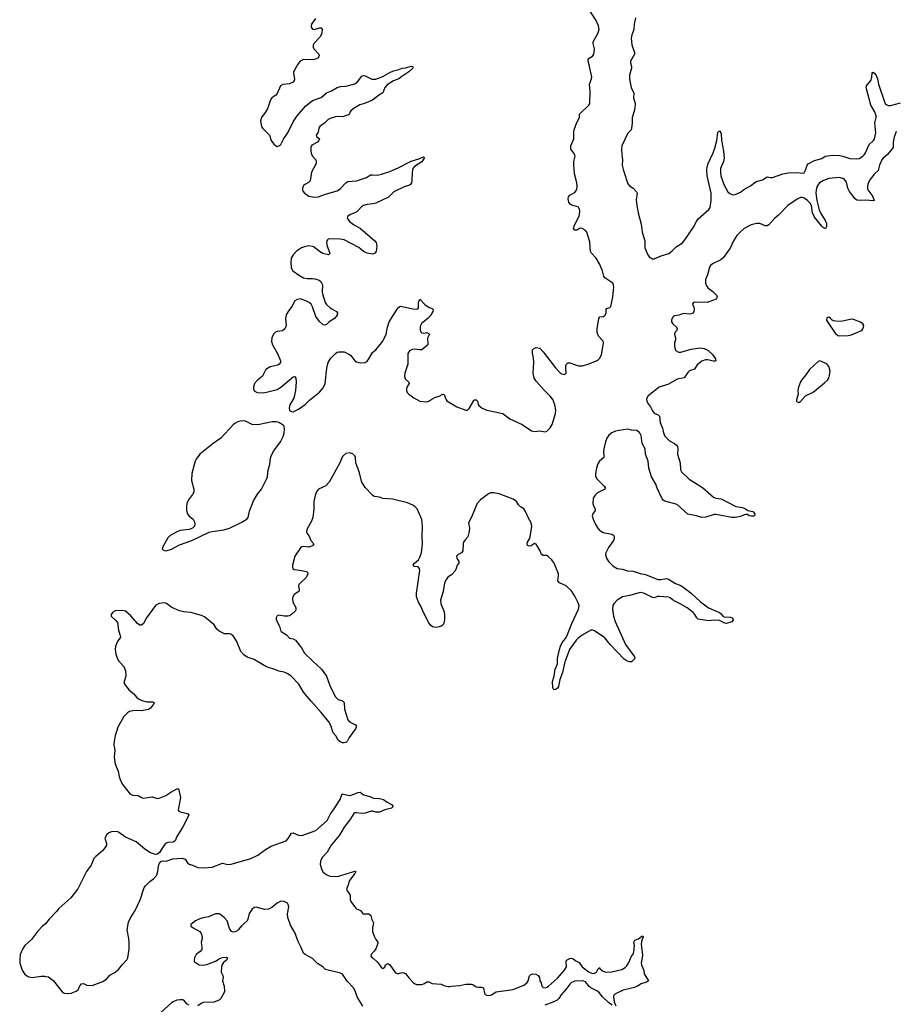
# Model space of a CAD drawing. Header units: inches. Extents: x 1384771 to 1534001, y 461348 to 645899.
# Tile 9 of 105: x 1399707 to 1409646, y 516104 to 527281. Entities that reach past the tile are written whole.
import ezdxf

# ---------------------------------------------------------------- set-up
doc = ezdxf.new("R2010")
doc.units = ezdxf.units.IN
doc.header["$MEASUREMENT"] = 0
for name, color, linetype in [('B3591', 7, 'Continuous'), ('B4501', 7, 'Continuous'), ('B4502', 7, 'Continuous')]:
    doc.layers.add(name, color=color, linetype=linetype)

msp = doc.modelspace()

# ---------------------------------------------------------------- linework, layer by layer
at = {"layer": 'B3591', "color": 6, "elevation": 600}
msp.add_lwpolyline([(1400000, 517018), (1399967, 516990), (1399911, 516930), (1399842, 516838), (1399767, 516770), (1399738, 516730), (1399714, 516670), (1399707, 516610), (1399710, 516570), (1399736, 516490), (1399762, 516450), (1399790, 516425), (1399810, 516415), (1399850, 516409), (1399950, 516422), (1399990, 516422), (1400000, 516420)], dxfattribs=at)
at = {"layer": 'B4501', "color": 6, "elevation": 600}
for points in [[(1400834, 520000), (1400836, 519996), (1400890, 519937), (1400909, 519890), (1400913, 519830), (1400893, 519770), (1400893, 519750), (1400898, 519738), (1400950, 519670), (1401002, 519630), (1401033, 519590), (1401055, 519570), (1401093, 519553), (1401150, 519539), (1401216, 519536), (1401235, 519530), (1401226, 519510), (1401190, 519467), (1401170, 519452), (1401090, 519436), (1401030, 519440), (1400990, 519437), (1400954, 519426), (1400930, 519412), (1400889, 519370), (1400822, 519250), (1400790, 519150), (1400778, 519090), (1400776, 519050), (1400787, 518990), (1400779, 518910), (1400790, 518830), (1400825, 518750), (1400835, 518690), (1400850, 518644), (1400876, 518596), (1400962, 518490), (1400990, 518478), (1401050, 518474), (1401090, 518450), (1401110, 518443), (1401210, 518458), (1401270, 518441), (1401290, 518444), (1401367, 518473), (1401421, 518510), (1401490, 518548), (1401508, 518548), (1401515, 518535), (1401534, 518450), (1401508, 518330), (1401507, 518307), (1401515, 518295), (1401527, 518287), (1401612, 518270), (1401627, 518250), (1401555, 518110), (1401491, 518010), (1401470, 517958), (1401450, 517946), (1401390, 517941), (1401363, 517930), (1401346, 517910), (1401294, 517826), (1401270, 517809), (1401250, 517805), (1401190, 517824), (1401126, 517866), (1401030, 517948), (1400910, 518002), (1400830, 518057), (1400810, 518065), (1400750, 518062), (1400720, 518050), (1400695, 518030), (1400675, 517990), (1400693, 517930), (1400691, 517910), (1400682, 517890), (1400650, 517850), (1400570, 517783), (1400550, 517758), (1400518, 517682), (1400465, 517610), (1400366, 517414), (1400289, 517311), (1400150, 517191), (1400124, 517156), (1400040, 517070), (1400001, 517019), (1400000, 517018)], [(1403036, 520000), (1403134, 519910), (1403189, 519830), (1403230, 519710), (1403293, 519593), (1403323, 519563), (1403370, 519547), (1403389, 519530), (1403394, 519454), (1403433, 519333), (1403450, 519309), (1403517, 519277), (1403526, 519266), (1403528, 519250), (1403519, 519230), (1403447, 519133), (1403427, 519093), (1403410, 519076), (1403390, 519070), (1403370, 519071), (1403344, 519084), (1403322, 519102), (1403297, 519150), (1403267, 519187), (1403239, 519270), (1403215, 519310), (1403130, 519417), (1403010, 519550), (1402930, 519647), (1402876, 519736), (1402790, 519827), (1402750, 519855), (1402710, 519875), (1402650, 519886), (1402605, 519905), (1402510, 519935), (1402399, 520000)], [(1405897, 520000), (1405893, 519990), (1405867, 519870), (1405837, 519790), (1405821, 519710), (1405810, 519693), (1405790, 519678), (1405770, 519674), (1405758, 519698), (1405754, 519770), (1405774, 519830), (1405786, 519910), (1405812, 519970), (1405811, 520000)], [(1406658, 520000), (1406650, 519993), (1406634, 519990), (1406606, 520000)], [(1400000, 516420), (1400034, 516414), (1400050, 516406), (1400091, 516370), (1400190, 516244), (1400211, 516231), (1400250, 516225), (1400293, 516230), (1400350, 516254), (1400370, 516269), (1400390, 516315), (1400410, 516336), (1400430, 516338), (1400470, 516321), (1400530, 516317), (1400650, 516361), (1400691, 516390), (1400730, 516433), (1400780, 516460), (1400830, 516498), (1400869, 516550), (1400923, 516610), (1400935, 516630), (1400949, 516729), (1400950, 516810), (1400947, 516850), (1400926, 516950), (1400943, 517037), (1400961, 517079), (1401018, 517170), (1401075, 517290), (1401121, 517430), (1401135, 517450), (1401184, 517496), (1401230, 517530), (1401262, 517570), (1401274, 517610), (1401284, 517676), (1401295, 517705), (1401313, 517727), (1401330, 517734), (1401370, 517729), (1401444, 517756), (1401550, 517762), (1401586, 517750), (1401611, 517711), (1401630, 517693), (1401670, 517683), (1401730, 517657), (1401790, 517651), (1401890, 517662), (1402010, 517705), (1402070, 517690), (1402107, 517693), (1402330, 517757), (1402410, 517796), (1402499, 517861), (1402563, 517897), (1402730, 517960), (1402756, 517984), (1402794, 518046), (1402810, 518050), (1402870, 518024), (1402910, 518020), (1403070, 518075), (1403197, 518190), (1403236, 518264), (1403270, 518310), (1403344, 518430), (1403367, 518493), (1403450, 518475), (1403470, 518477), (1403550, 518508), (1403570, 518510), (1403610, 518480), (1403683, 518463), (1403724, 518444), (1403790, 518440), (1403837, 518430), (1403878, 518398), (1403927, 518370), (1403946, 518350), (1403927, 518330), (1403850, 518312), (1403790, 518284), (1403750, 518284), (1403710, 518296), (1403696, 518296), (1403628, 518272), (1403588, 518268), (1403530, 518278), (1403510, 518277), (1403499, 518270), (1403461, 518210), (1403390, 518113), (1403337, 518023), (1403243, 517910), (1403199, 517830), (1403139, 517770), (1403121, 517730), (1403118, 517690), (1403136, 517630), (1403150, 517603), (1403193, 517573), (1403230, 517560), (1403310, 517556), (1403330, 517559), (1403424, 517590), (1403478, 517602), (1403510, 517616), (1403521, 517610), (1403513, 517590), (1403451, 517509), (1403433, 517447), (1403418, 517410), (1403420, 517400), (1403453, 517350), (1403459, 517330), (1403459, 517290), (1403465, 517270), (1403518, 517198), (1403530, 517188), (1403574, 517170), (1403597, 517137), (1403610, 517130), (1403670, 517130), (1403692, 517110), (1403705, 517065), (1403723, 517030), (1403710, 516970), (1403712, 516930), (1403730, 516876), (1403750, 516839), (1403772, 516810), (1403773, 516793), (1403750, 516733), (1403730, 516705), (1403695, 516670), (1403693, 516650), (1403708, 516630), (1403723, 516623), (1403765, 516585), (1403810, 516525), (1403830, 516511), (1403850, 516525), (1403861, 516550), (1403870, 516559), (1403890, 516565), (1403910, 516551), (1403970, 516465), (1403990, 516455), (1404010, 516454), (1404050, 516463), (1404070, 516461), (1404090, 516450), (1404124, 516404), (1404175, 516350), (1404190, 516338), (1404210, 516330), (1404270, 516330), (1404301, 516339), (1404330, 516357), (1404350, 516358), (1404390, 516339), (1404490, 516334), (1404534, 516314), (1404570, 516304), (1404590, 516304), (1404610, 516310), (1404704, 516316), (1404770, 516334), (1404834, 516334), (1404850, 516330), (1404890, 516301), (1404910, 516297), (1404950, 516300), (1404970, 516291), (1404982, 516230), (1404990, 516216), (1405006, 516206), (1405043, 516203), (1405063, 516210), (1405114, 516246), (1405309, 516270), (1405430, 516320), (1405469, 516351), (1405479, 516370), (1405492, 516428), (1405510, 516443), (1405530, 516450), (1405567, 516447), (1405591, 516430), (1405607, 516407), (1405612, 516370), (1405626, 516346), (1405635, 516310), (1405650, 516295), (1405670, 516289), (1405690, 516297), (1405711, 516310), (1405810, 516399), (1405891, 516490), (1405912, 516530), (1405910, 516596), (1405921, 516610), (1405950, 516624), (1405970, 516626), (1405990, 516619), (1406018, 516598), (1406058, 516578), (1406090, 516529), (1406170, 516469), (1406210, 516453), (1406230, 516456), (1406256, 516470), (1406273, 516507), (1406290, 516522), (1406293, 516510), (1406323, 516483), (1406350, 516472), (1406370, 516470), (1406430, 516471), (1406543, 516497), (1406579, 516521), (1406598, 516542), (1406621, 516579), (1406650, 516651), (1406670, 516672), (1406679, 516700), (1406685, 516770), (1406679, 516810), (1406689, 516830), (1406732, 516848), (1406770, 516877), (1406780, 516880), (1406785, 516870), (1406767, 516833), (1406762, 516790), (1406776, 516656), (1406763, 516570), (1406765, 516550), (1406791, 516489), (1406796, 516450), (1406846, 516370), (1406830, 516359), (1406763, 516337), (1406721, 516310), (1406685, 516295), (1406557, 516263), (1406461, 516219), (1406451, 516209), (1406446, 516190), (1406453, 516133), (1406472, 516088)], [(1403603, 516083), (1403539, 516190), (1403515, 516255), (1403497, 516290), (1403426, 516366), (1403370, 516445), (1403350, 516457), (1403179, 516499), (1403147, 516530), (1403086, 516566), (1403030, 516622), (1402948, 516668), (1402930, 516684), (1402903, 516750), (1402865, 516825), (1402833, 516910), (1402782, 517002), (1402752, 517090), (1402748, 517130), (1402761, 517210), (1402756, 517236), (1402748, 517250), (1402710, 517272), (1402670, 517274), (1402630, 517252), (1402570, 517202), (1402530, 517183), (1402490, 517181), (1402392, 517208), (1402370, 517203), (1402342, 517178), (1402310, 517134), (1402298, 517070), (1402290, 517050), (1402226, 516994), (1402190, 516951), (1402170, 516934), (1402150, 516925), (1402130, 516923), (1402110, 516931), (1402090, 516966), (1402061, 517050), (1402027, 517090), (1401990, 517121), (1401970, 517130), (1401930, 517129), (1401850, 517097), (1401790, 517087), (1401750, 517075), (1401704, 517050), (1401648, 517010), (1401650, 516990), (1401675, 516970), (1401750, 516929), (1401767, 516907), (1401778, 516870), (1401777, 516850), (1401767, 516810), (1401775, 516750), (1401773, 516727), (1401757, 516703), (1401710, 516670), (1401690, 516630), (1401686, 516610), (1401689, 516589), (1401746, 516550), (1401787, 516547), (1401830, 516556), (1401930, 516592), (1401970, 516619), (1402010, 516635), (1402050, 516638), (1402067, 516630), (1402060, 516610), (1402022, 516578), (1402005, 516555), (1401998, 516530), (1401995, 516470), (1402012, 516430), (1402015, 516410), (1402010, 516370), (1402029, 516310), (1402032, 516250), (1402026, 516230), (1401989, 516170), (1401970, 516149), (1401910, 516129), (1401790, 516124), (1401766, 516114), (1401730, 516087)], [(1406432, 516092), (1406390, 516124), (1406321, 516190), (1406280, 516240), (1406257, 516257), (1406190, 516290), (1406170, 516307), (1406130, 516357), (1406110, 516367), (1406090, 516369), (1406010, 516365), (1405970, 516350), (1405950, 516331), (1405907, 516270), (1405852, 516210), (1405828, 516170), (1405807, 516150), (1405769, 516130), (1405666, 516094)], [(1401630, 516093), (1401603, 516110), (1401570, 516150), (1401555, 516155), (1401530, 516156), (1401489, 516150), (1401450, 516133), (1401430, 516119), (1401310, 516011)]]:
    msp.add_lwpolyline(points, dxfattribs=at)
at = {"layer": 'B4502', "color": 6, "elevation": 600}
for points in [[(1403065, 527295), (1403021, 527230), (1403015, 527210), (1403016, 527196), (1403030, 527173), (1403050, 527169), (1403110, 527187), (1403129, 527189), (1403141, 527170), (1403138, 527130), (1403120, 527090), (1403047, 527010), (1403037, 526990), (1403037, 526970), (1403047, 526950), (1403102, 526890), (1403107, 526870), (1403090, 526846), (1403055, 526830), (1403010, 526826), (1402930, 526830), (1402890, 526810), (1402863, 526777), (1402816, 526690), (1402814, 526670), (1402826, 526610), (1402824, 526590), (1402812, 526570), (1402770, 526553), (1402695, 526545), (1402669, 526531), (1402630, 526444), (1402614, 526426), (1402570, 526394), (1402554, 526370), (1402520, 526270), (1402493, 526227), (1402450, 526170), (1402441, 526130), (1402443, 526110), (1402452, 526070), (1402462, 526050), (1402541, 525970), (1402563, 525910), (1402590, 525869), (1402610, 525851), (1402630, 525842), (1402650, 525848), (1402670, 525865), (1402707, 525933), (1402750, 525997), (1402810, 526123), (1402855, 526190), (1402950, 526299), (1403030, 526364), (1403130, 526396), (1403190, 526451), (1403248, 526472), (1403310, 526510), (1403350, 526522), (1403410, 526527), (1403510, 526554), (1403543, 526577), (1403590, 526640), (1403610, 526648), (1403630, 526645), (1403705, 526605), (1403750, 526605), (1403830, 526636), (1403910, 526683), (1403950, 526701), (1404010, 526714), (1404050, 526731), (1404090, 526733), (1404150, 526753), (1404171, 526751), (1404170, 526730), (1404125, 526690), (1404043, 526637), (1404010, 526609), (1403950, 526586), (1403880, 526540), (1403850, 526510), (1403829, 526450), (1403780, 526420), (1403710, 526368), (1403622, 526330), (1403567, 526313), (1403502, 526278), (1403468, 526250), (1403456, 526230), (1403452, 526208), (1403440, 526200), (1403370, 526178), (1403310, 526182), (1403290, 526179), (1403230, 526159), (1403210, 526148), (1403170, 526110), (1403115, 526070), (1403104, 526050), (1403094, 526006), (1403074, 525970), (1403080, 525950), (1403109, 525930), (1403103, 525910), (1403089, 525890), (1403024, 525856), (1403013, 525830), (1403012, 525790), (1403019, 525750), (1403031, 525731), (1403069, 525690), (1403074, 525670), (1403072, 525650), (1403018, 525550), (1403005, 525450), (1402987, 525433), (1402950, 525414), (1402930, 525397), (1402917, 525370), (1402917, 525350), (1402923, 525330), (1402938, 525310), (1402990, 525278), (1403050, 525265), (1403096, 525270), (1403190, 525305), (1403310, 525337), (1403350, 525364), (1403410, 525429), (1403430, 525444), (1403530, 525452), (1403642, 525490), (1403690, 525518), (1403710, 525521), (1403770, 525515), (1403814, 525526), (1403910, 525557), (1404002, 525598), (1404150, 525676), (1404237, 525703), (1404290, 525725), (1404298, 525718), (1404297, 525710), (1404270, 525669), (1404187, 525613), (1404170, 525590), (1404162, 525550), (1404158, 525450), (1404155, 525430), (1404143, 525410), (1404130, 525401), (1404070, 525385), (1403952, 525328), (1403892, 525268), (1403750, 525199), (1403714, 525190), (1403650, 525184), (1403608, 525172), (1403585, 525155), (1403538, 525102), (1403510, 525087), (1403461, 525070), (1403432, 525050), (1403426, 525030), (1403430, 525018), (1403451, 524990), (1403496, 524956), (1403577, 524910), (1403739, 524770), (1403752, 524750), (1403759, 524710), (1403752, 524650), (1403738, 524630), (1403710, 524620), (1403650, 524630), (1403610, 524651), (1403555, 524695), (1403390, 524780), (1403343, 524790), (1403230, 524795), (1403210, 524790), (1403200, 524780), (1403193, 524770), (1403190, 524750), (1403197, 524710), (1403227, 524630), (1403222, 524618), (1403211, 524610), (1403147, 524627), (1403110, 524651), (1403050, 524699), (1403030, 524707), (1402990, 524712), (1402950, 524707), (1402906, 524690), (1402850, 524652), (1402810, 524612), (1402790, 524572), (1402786, 524530), (1402790, 524464), (1402807, 524430), (1402870, 524383), (1402930, 524352), (1402970, 524342), (1403030, 524344), (1403059, 524339), (1403105, 524325), (1403126, 524310), (1403144, 524270), (1403141, 524190), (1403144, 524170), (1403175, 524070), (1403190, 524047), (1403230, 524011), (1403250, 523997), (1403303, 523970), (1403313, 523950), (1403310, 523930), (1403300, 523910), (1403282, 523890), (1403221, 523850), (1403190, 523822), (1403170, 523813), (1403150, 523817), (1403110, 523854), (1403070, 523910), (1403030, 524023), (1403014, 524050), (1402994, 524070), (1402956, 524090), (1402890, 524111), (1402855, 524105), (1402830, 524090), (1402795, 524025), (1402753, 523970), (1402731, 523930), (1402725, 523890), (1402730, 523810), (1402717, 523770), (1402690, 523747), (1402630, 523743), (1402610, 523735), (1402587, 523710), (1402568, 523670), (1402566, 523626), (1402575, 523590), (1402633, 523493), (1402666, 523410), (1402669, 523390), (1402654, 523370), (1402639, 523361), (1402550, 523341), (1402501, 523310), (1402464, 523236), (1402406, 523190), (1402371, 523150), (1402360, 523110), (1402361, 523090), (1402368, 523068), (1402402, 523050), (1402470, 523046), (1402510, 523051), (1402630, 523083), (1402672, 523108), (1402810, 523228), (1402830, 523231), (1402840, 523210), (1402846, 523170), (1402838, 523070), (1402817, 522983), (1402773, 522910), (1402766, 522870), (1402770, 522850), (1402781, 522841), (1402790, 522833), (1402810, 522831), (1402870, 522860), (1402946, 522914), (1402997, 522963), (1403110, 523052), (1403150, 523100), (1403173, 523150), (1403194, 523326), (1403209, 523390), (1403240, 523440), (1403290, 523490), (1403310, 523506), (1403330, 523512), (1403390, 523510), (1403450, 523482), (1403465, 523470), (1403510, 523410), (1403530, 523396), (1403570, 523384), (1403630, 523391), (1403650, 523405), (1403670, 523430), (1403710, 523504), (1403750, 523534), (1403830, 523633), (1403866, 523710), (1403881, 523790), (1403902, 523850), (1403990, 523993), (1404010, 524018), (1404030, 524027), (1404050, 524026), (1404170, 523999), (1404210, 523995), (1404222, 523998), (1404233, 524007), (1404234, 524010), (1404234, 524070), (1404250, 524107), (1404307, 524047), (1404355, 524015), (1404390, 524003), (1404402, 523990), (1404397, 523970), (1404370, 523923), (1404340, 523890), (1404269, 523831), (1404257, 523810), (1404251, 523790), (1404254, 523754), (1404267, 523727), (1404290, 523721), (1404330, 523729), (1404355, 523715), (1404357, 523710), (1404335, 523665), (1404338, 523590), (1404270, 523533), (1404250, 523532), (1404190, 523542), (1404162, 523538), (1404130, 523520), (1404111, 523490), (1404113, 523370), (1404080, 523270), (1404076, 523230), (1404084, 523204), (1404120, 523170), (1404127, 523150), (1404102, 523110), (1404096, 523090), (1404098, 523070), (1404106, 523050), (1404123, 523030), (1404180, 522990), (1404249, 522950), (1404330, 522943), (1404350, 522949), (1404385, 522975), (1404425, 522995), (1404470, 523009), (1404510, 523030), (1404526, 523026), (1404547, 522967), (1404556, 522956), (1404670, 522887), (1404770, 522848), (1404790, 522850), (1404810, 522866), (1404863, 522957), (1404870, 522964), (1404890, 522964), (1404903, 522950), (1404912, 522912), (1404920, 522900), (1404956, 522870), (1405010, 522849), (1405190, 522810), (1405270, 522749), (1405410, 522686), (1405515, 522615), (1405550, 522606), (1405610, 522612), (1405670, 522604), (1405690, 522610), (1405730, 522646), (1405750, 522684), (1405790, 522810), (1405792, 522850), (1405781, 522910), (1405757, 522970), (1405730, 523009), (1405658, 523078), (1405570, 523176), (1405548, 523210), (1405537, 523270), (1405543, 523390), (1405538, 523438), (1405526, 523494), (1405528, 523532), (1405544, 523550), (1405570, 523560), (1405610, 523552), (1405650, 523512), (1405788, 523330), (1405830, 523284), (1405850, 523265), (1405886, 523254), (1405901, 523259), (1405910, 523270), (1405905, 523325), (1405907, 523350), (1405915, 523370), (1405930, 523384), (1405950, 523387), (1406050, 523352), (1406090, 523350), (1406150, 523367), (1406253, 523407), (1406278, 523422), (1406290, 523434), (1406310, 523478), (1406333, 523610), (1406328, 523630), (1406278, 523690), (1406260, 523730), (1406260, 523770), (1406282, 523890), (1406293, 523907), (1406330, 523912), (1406350, 523922), (1406364, 523950), (1406365, 523990), (1406370, 524003), (1406406, 524014), (1406416, 524024), (1406438, 524130), (1406450, 524250), (1406449, 524270), (1406438, 524290), (1406348, 524350), (1406337, 524370), (1406321, 524430), (1406290, 524510), (1406250, 524573), (1406193, 524633), (1406186, 524650), (1406180, 524760), (1406143, 524870), (1406124, 524890), (1406090, 524912), (1406070, 524913), (1406030, 524892), (1406010, 524890), (1405992, 524910), (1406006, 524950), (1406057, 525050), (1406063, 525070), (1406066, 525110), (1406062, 525130), (1406050, 525151), (1406030, 525161), (1405970, 525175), (1405951, 525190), (1405940, 525210), (1405931, 525249), (1405935, 525270), (1405950, 525289), (1406010, 525321), (1406030, 525353), (1406033, 525387), (1406030, 525430), (1406003, 525530), (1406002, 525590), (1405996, 525630), (1405997, 525670), (1406011, 525731), (1406002, 525762), (1405963, 525810), (1405962, 525850), (1405998, 525930), (1405996, 526010), (1406000, 526030), (1406030, 526114), (1406061, 526170), (1406061, 526210), (1406167, 526310), (1406178, 526330), (1406183, 526470), (1406173, 526550), (1406199, 526610), (1406202, 526630), (1406175, 526755), (1406158, 526810), (1406158, 526830), (1406170, 526844), (1406210, 526868), (1406223, 526890), (1406229, 526910), (1406231, 526950), (1406216, 527010), (1406218, 527030), (1406270, 527123), (1406283, 527170), (1406277, 527210), (1406251, 527271), (1406175, 527390)], [(1406697, 527303), (1406683, 527230), (1406679, 527170), (1406656, 527110), (1406648, 527070), (1406657, 526997), (1406686, 526910), (1406685, 526890), (1406642, 526810), (1406641, 526790), (1406651, 526751), (1406650, 526730), (1406630, 526650), (1406628, 526610), (1406649, 526509), (1406677, 526450), (1406676, 526390), (1406694, 526334), (1406693, 526313), (1406685, 526255), (1406659, 526170), (1406659, 526110), (1406653, 526047), (1406646, 526030), (1406609, 525991), (1406541, 525850), (1406538, 525810), (1406540, 525750), (1406549, 525690), (1406547, 525630), (1406561, 525570), (1406610, 525416), (1406630, 525394), (1406672, 525370), (1406710, 525327), (1406715, 525310), (1406703, 525237), (1406711, 525170), (1406727, 525090), (1406761, 524961), (1406771, 524870), (1406801, 524770), (1406801, 524690), (1406838, 524610), (1406853, 524590), (1406890, 524566), (1406910, 524566), (1406990, 524600), (1407074, 524626), (1407110, 524653), (1407159, 524701), (1407230, 524749), (1407258, 524782), (1407354, 524926), (1407388, 524990), (1407410, 525020), (1407530, 525128), (1407544, 525150), (1407556, 525230), (1407554, 525310), (1407512, 525510), (1407507, 525573), (1407509, 525610), (1407521, 525650), (1407577, 525770), (1407596, 525824), (1407620, 525910), (1407630, 525999), (1407650, 526019), (1407668, 525990), (1407673, 525910), (1407697, 525790), (1407702, 525710), (1407695, 525670), (1407663, 525590), (1407661, 525550), (1407666, 525510), (1407701, 525410), (1407746, 525326), (1407766, 525306), (1407790, 525295), (1407810, 525291), (1407830, 525295), (1407890, 525323), (1407928, 525352), (1408004, 525396), (1408050, 525434), (1408070, 525444), (1408138, 525462), (1408190, 525496), (1408228, 525488), (1408250, 525488), (1408370, 525531), (1408430, 525544), (1408530, 525547), (1408590, 525537), (1408610, 525544), (1408628, 525572), (1408645, 525630), (1408657, 525643), (1408730, 525681), (1408810, 525705), (1408850, 525731), (1408942, 525742), (1409018, 525738), (1409050, 525732), (1409130, 525705), (1409210, 525700), (1409235, 525705), (1409276, 525730), (1409293, 525747), (1409309, 525771), (1409350, 525864), (1409400, 525910), (1409410, 525927), (1409423, 525997), (1409414, 526110), (1409429, 526170), (1409429, 526190), (1409414, 526234), (1409368, 526310), (1409316, 526510), (1409318, 526530), (1409368, 526590), (1409381, 526630), (1409385, 526675), (1409390, 526685), (1409410, 526674), (1409430, 526648), (1409444, 526610), (1409455, 526550), (1409523, 526350), (1409532, 526330), (1409550, 526313), (1409570, 526306), (1409593, 526307), (1409703, 526337)], [(1409656, 526010), (1409632, 525948), (1409622, 525890), (1409621, 525830), (1409558, 525750), (1409509, 525710), (1409493, 525690), (1409465, 525630), (1409450, 525570), (1409408, 525532), (1409370, 525483), (1409350, 525450), (1409334, 525410), (1409329, 525390), (1409330, 525363), (1409334, 525350), (1409380, 525290), (1409391, 525270), (1409404, 525230), (1409396, 525224), (1409310, 525233), (1409249, 525229), (1409210, 525233), (1409190, 525246), (1409125, 525330), (1409107, 525370), (1409090, 525438), (1409070, 525467), (1409050, 525479), (1409010, 525491), (1408890, 525479), (1408830, 525456), (1408787, 525430), (1408757, 525390), (1408746, 525350), (1408745, 525310), (1408755, 525230), (1408783, 525123), (1408802, 525082), (1408850, 525003), (1408863, 524970), (1408863, 524937), (1408852, 524908), (1408830, 524917), (1408810, 524937), (1408730, 525038), (1408705, 525090), (1408694, 525170), (1408680, 525200), (1408650, 525230), (1408610, 525256), (1408590, 525264), (1408570, 525263), (1408530, 525244), (1408425, 525170), (1408319, 525061), (1408276, 525024), (1408210, 524954), (1408190, 524940), (1408170, 524940), (1408110, 524967), (1408070, 524967), (1408010, 524954), (1407930, 524909), (1407883, 524870), (1407846, 524830), (1407809, 524770), (1407770, 524689), (1407697, 524583), (1407664, 524556), (1407571, 524509), (1407549, 524490), (1407535, 524470), (1407516, 524384), (1407493, 524330), (1407490, 524290), (1407501, 524261), (1407517, 524237), (1407574, 524194), (1407615, 524155), (1407623, 524130), (1407612, 524110), (1407510, 524070), (1407370, 524074), (1407356, 524070), (1407342, 524050), (1407358, 524018), (1407362, 523990), (1407359, 523970), (1407346, 523950), (1407330, 523940), (1407310, 523937), (1407250, 523946), (1407230, 523943), (1407192, 523928), (1407140, 523920), (1407127, 523913), (1407118, 523902), (1407105, 523870), (1407107, 523850), (1407119, 523830), (1407164, 523790), (1407171, 523770), (1407163, 523750), (1407145, 523730), (1407140, 523710), (1407150, 523670), (1407150, 523650), (1407141, 523610), (1407141, 523570), (1407150, 523531), (1407160, 523520), (1407186, 523506), (1407210, 523506), (1407330, 523541), (1407430, 523555), (1407475, 523550), (1407517, 523530), (1407570, 523481), (1407604, 523430), (1407607, 523410), (1407596, 523404), (1407577, 523403), (1407519, 523419), (1407490, 523420), (1407450, 523403), (1407398, 523362), (1407365, 523315), (1407310, 523293), (1407290, 523277), (1407250, 523217), (1407170, 523199), (1407070, 523143), (1406967, 523110), (1406841, 523010), (1406823, 522977), (1406824, 522950), (1406834, 522930), (1406866, 522886), (1406890, 522840), (1406910, 522814), (1406956, 522796), (1406970, 522782), (1406975, 522710), (1407004, 522644), (1407015, 522590), (1407030, 522555), (1407082, 522502), (1407140, 522470), (1407164, 522450), (1407174, 522434), (1407179, 522410), (1407174, 522350), (1407202, 522250), (1407208, 522170), (1407220, 522150), (1407306, 522066), (1407457, 521970), (1407582, 521862), (1407610, 521850), (1407670, 521842), (1407835, 521755), (1407910, 521742), (1407945, 521730), (1407971, 521711), (1408030, 521698), (1408050, 521670), (1408049, 521650), (1408036, 521644), (1408010, 521644), (1407987, 521650), (1407970, 521662), (1407950, 521665), (1407930, 521661), (1407890, 521642), (1407830, 521630), (1407792, 521628), (1407610, 521664), (1407590, 521664), (1407494, 521634), (1407450, 521630), (1407389, 521649), (1407290, 521667), (1407170, 521776), (1407030, 521816), (1407010, 521827), (1407001, 521841), (1406943, 521963), (1406928, 522010), (1406879, 522090), (1406850, 522190), (1406842, 522270), (1406809, 522349), (1406806, 522410), (1406773, 522470), (1406760, 522560), (1406750, 522585), (1406738, 522598), (1406710, 522616), (1406650, 522622), (1406610, 522632), (1406510, 522618), (1406470, 522609), (1406430, 522590), (1406396, 522564), (1406371, 522530), (1406355, 522490), (1406336, 522410), (1406333, 522370), (1406339, 522330), (1406336, 522310), (1406290, 522270), (1406270, 522238), (1406253, 522190), (1406241, 522130), (1406244, 522104), (1406258, 522070), (1406336, 521990), (1406351, 521970), (1406350, 521950), (1406267, 521910), (1406238, 521882), (1406218, 521850), (1406211, 521790), (1406215, 521770), (1406239, 521730), (1406239, 521710), (1406211, 521670), (1406205, 521650), (1406215, 521610), (1406241, 521550), (1406268, 521510), (1406290, 521487), (1406310, 521470), (1406330, 521461), (1406430, 521441), (1406448, 521430), (1406456, 521416), (1406455, 521390), (1406446, 521370), (1406391, 521290), (1406361, 521230), (1406356, 521210), (1406367, 521170), (1406391, 521131), (1406440, 521080), (1406490, 521052), (1406550, 521042), (1406605, 521025), (1406670, 521022), (1406750, 520994), (1406810, 520981), (1406950, 520926), (1406990, 520925), (1407050, 520936), (1407070, 520931), (1407150, 520882), (1407210, 520858), (1407250, 520832), (1407327, 520770), (1407434, 520674), (1407525, 520605), (1407651, 520550), (1407670, 520535), (1407690, 520508), (1407703, 520503), (1407770, 520499), (1407797, 520490), (1407805, 520470), (1407790, 520447), (1407730, 520427), (1407709, 520430), (1407650, 520460), (1407590, 520466), (1407530, 520456), (1407410, 520476), (1407392, 520490), (1407372, 520530), (1407353, 520553), (1407283, 520603), (1407195, 520655), (1407130, 520687), (1407090, 520717), (1407070, 520725), (1406966, 520734), (1406948, 520732), (1406910, 520719), (1406890, 520722), (1406790, 520772), (1406750, 520778), (1406634, 520746), (1406550, 520731), (1406490, 520690), (1406451, 520650), (1406439, 520630), (1406434, 520590), (1406446, 520510), (1406465, 520450), (1406584, 520190), (1406684, 520050), (1406688, 520030), (1406680, 520020), (1406658, 520000)], [(1405811, 520000), (1405811, 520030), (1405833, 520130), (1405846, 520170), (1405866, 520210), (1405904, 520256), (1405919, 520281), (1405973, 520427), (1406050, 520590), (1406056, 520630), (1406044, 520670), (1406010, 520737), (1405970, 520797), (1405910, 520853), (1405833, 520890), (1405815, 520910), (1405824, 520970), (1405822, 520990), (1405772, 521110), (1405749, 521149), (1405710, 521185), (1405690, 521197), (1405650, 521198), (1405630, 521208), (1405616, 521250), (1405568, 521328), (1405550, 521336), (1405512, 521308), (1405490, 521303), (1405472, 521312), (1405467, 521330), (1405471, 521350), (1405494, 521386), (1405502, 521410), (1405519, 521530), (1405511, 521571), (1405482, 521622), (1405450, 521698), (1405430, 521727), (1405390, 521751), (1405370, 521774), (1405347, 521810), (1405310, 521839), (1405150, 521898), (1405090, 521910), (1405051, 521909), (1405030, 521897), (1404936, 521830), (1404900, 521790), (1404833, 521627), (1404803, 521570), (1404812, 521510), (1404810, 521470), (1404792, 521410), (1404762, 521378), (1404745, 521350), (1404740, 521330), (1404738, 521250), (1404720, 521230), (1404684, 521210), (1404666, 521190), (1404670, 521170), (1404692, 521130), (1404690, 521110), (1404671, 521089), (1404662, 521050), (1404650, 521023), (1404610, 520979), (1404567, 520953), (1404550, 520930), (1404530, 520890), (1404513, 520790), (1404485, 520690), (1404489, 520649), (1404520, 520570), (1404529, 520531), (1404529, 520470), (1404521, 520430), (1404510, 520409), (1404490, 520395), (1404470, 520387), (1404430, 520382), (1404391, 520389), (1404370, 520406), (1404350, 520434), (1404290, 520550), (1404262, 520622), (1404233, 520670), (1404210, 520730), (1404211, 520770), (1404249, 521030), (1404245, 521050), (1404231, 521070), (1404190, 521073), (1404179, 521079), (1404172, 521090), (1404187, 521110), (1404233, 521150), (1404250, 521180), (1404266, 521230), (1404278, 521330), (1404276, 521410), (1404281, 521530), (1404270, 521607), (1404219, 521730), (1404194, 521754), (1404170, 521770), (1404110, 521795), (1403937, 521837), (1403830, 521844), (1403790, 521862), (1403730, 521870), (1403710, 521884), (1403630, 521971), (1403590, 522030), (1403560, 522150), (1403523, 522250), (1403520, 522310), (1403512, 522330), (1403490, 522352), (1403450, 522365), (1403410, 522358), (1403370, 522323), (1403338, 522242), (1403220, 522030), (1403182, 521990), (1403099, 521950), (1403077, 521923), (1403060, 521880), (1403044, 521810), (1403045, 521730), (1403034, 521630), (1403021, 521590), (1402973, 521510), (1402965, 521490), (1402964, 521470), (1402971, 521450), (1402996, 521410), (1403012, 521370), (1403047, 521330), (1403029, 521310), (1402990, 521294), (1402930, 521300), (1402910, 521298), (1402894, 521286), (1402832, 521190), (1402805, 521090), (1402803, 521070), (1402808, 521050), (1402821, 521041), (1402910, 521030), (1402958, 521018), (1402973, 521010), (1402977, 520990), (1402958, 520950), (1402893, 520890), (1402877, 520870), (1402871, 520850), (1402879, 520810), (1402877, 520790), (1402823, 520757), (1402807, 520730), (1402803, 520710), (1402808, 520670), (1402841, 520610), (1402843, 520590), (1402837, 520570), (1402793, 520527), (1402770, 520515), (1402750, 520510), (1402710, 520510), (1402650, 520523), (1402630, 520514), (1402617, 520490), (1402618, 520470), (1402656, 520396), (1402667, 520350), (1402676, 520336), (1402737, 520297), (1402770, 520261), (1402813, 520253), (1402837, 520237), (1402906, 520150), (1402938, 520090), (1403036, 520000)], [(1402399, 520000), (1402370, 520017), (1402290, 520046), (1402250, 520069), (1402219, 520110), (1402169, 520230), (1402130, 520288), (1402110, 520302), (1402090, 520308), (1402030, 520310), (1401970, 520339), (1401944, 520364), (1401914, 520410), (1401804, 520504), (1401770, 520517), (1401650, 520551), (1401570, 520560), (1401521, 520570), (1401435, 520610), (1401375, 520655), (1401350, 520662), (1401290, 520655), (1401249, 520631), (1401148, 520490), (1401114, 520426), (1401090, 520409), (1401070, 520409), (1401046, 520426), (1400970, 520512), (1400908, 520568), (1400870, 520574), (1400790, 520571), (1400764, 520556), (1400744, 520530), (1400744, 520510), (1400800, 520460), (1400817, 520437), (1400830, 520350), (1400849, 520290), (1400851, 520270), (1400818, 520222), (1400805, 520195), (1400795, 520165), (1400789, 520130), (1400797, 520077), (1400812, 520032), (1400834, 520000)], [(1406606, 520000), (1406590, 520006), (1406570, 520022), (1406410, 520188), (1406350, 520262), (1406230, 520344), (1406210, 520352), (1406190, 520351), (1406090, 520295), (1406044, 520256), (1406024, 520236), (1405948, 520132), (1405897, 520000)]]:
    msp.add_lwpolyline(points, dxfattribs=at)
at = {"layer": 'B4502', "color": 6}
for points, elevation in [([(1408890, 523904), (1408870, 523895), (1408866, 523870), (1408876, 523850), (1408962, 523722), (1408994, 523694), (1409011, 523691), (1409110, 523696), (1409150, 523704), (1409253, 523747), (1409270, 523759), (1409279, 523770), (1409286, 523790), (1409287, 523810), (1409278, 523830), (1409250, 523848), (1409170, 523878), (1409150, 523880), (1409030, 523854), (1408970, 523857), (1408942, 523862), (1408919, 523879), (1408910, 523893)], 700), ([(1408790, 523407), (1408770, 523401), (1408670, 523310), (1408632, 523250), (1408582, 523190), (1408569, 523170), (1408546, 523110), (1408541, 523070), (1408544, 523030), (1408524, 522964), (1408524, 522950), (1408530, 522941), (1408550, 522937), (1408570, 522948), (1408628, 523012), (1408705, 523050), (1408732, 523068), (1408843, 523157), (1408877, 523190), (1408890, 523210), (1408900, 523240), (1408905, 523290), (1408890, 523345), (1408870, 523376)], 700), ([(1402250, 522727), (1402210, 522725), (1402190, 522719), (1402150, 522696), (1402130, 522680), (1401990, 522530), (1401904, 522470), (1401753, 522350), (1401710, 522291), (1401700, 522270), (1401661, 522130), (1401657, 522050), (1401685, 521950), (1401682, 521918), (1401667, 521890), (1401623, 521830), (1401606, 521790), (1401599, 521750), (1401601, 521710), (1401612, 521670), (1401630, 521646), (1401675, 521610), (1401687, 521590), (1401695, 521555), (1401690, 521530), (1401670, 521510), (1401630, 521495), (1401530, 521482), (1401491, 521469), (1401410, 521423), (1401390, 521399), (1401350, 521331), (1401328, 521290), (1401326, 521270), (1401350, 521254), (1401370, 521253), (1401430, 521269), (1401521, 521319), (1401662, 521370), (1401856, 521464), (1401890, 521472), (1402024, 521490), (1402090, 521510), (1402230, 521578), (1402290, 521616), (1402300, 521630), (1402317, 521703), (1402360, 521820), (1402406, 521894), (1402452, 521950), (1402510, 522064), (1402518, 522090), (1402527, 522170), (1402545, 522230), (1402555, 522305), (1402564, 522336), (1402593, 522387), (1402666, 522490), (1402698, 522550), (1402710, 522590), (1402713, 522630), (1402708, 522668), (1402699, 522679), (1402647, 522710), (1402617, 522717), (1402574, 522714), (1402430, 522685), (1402390, 522681), (1402346, 522686), (1402270, 522722)], 600)]:
    msp.add_lwpolyline(points, close=True, dxfattribs=dict(at, elevation=elevation))

doc.saveas('drawing.dxf')
